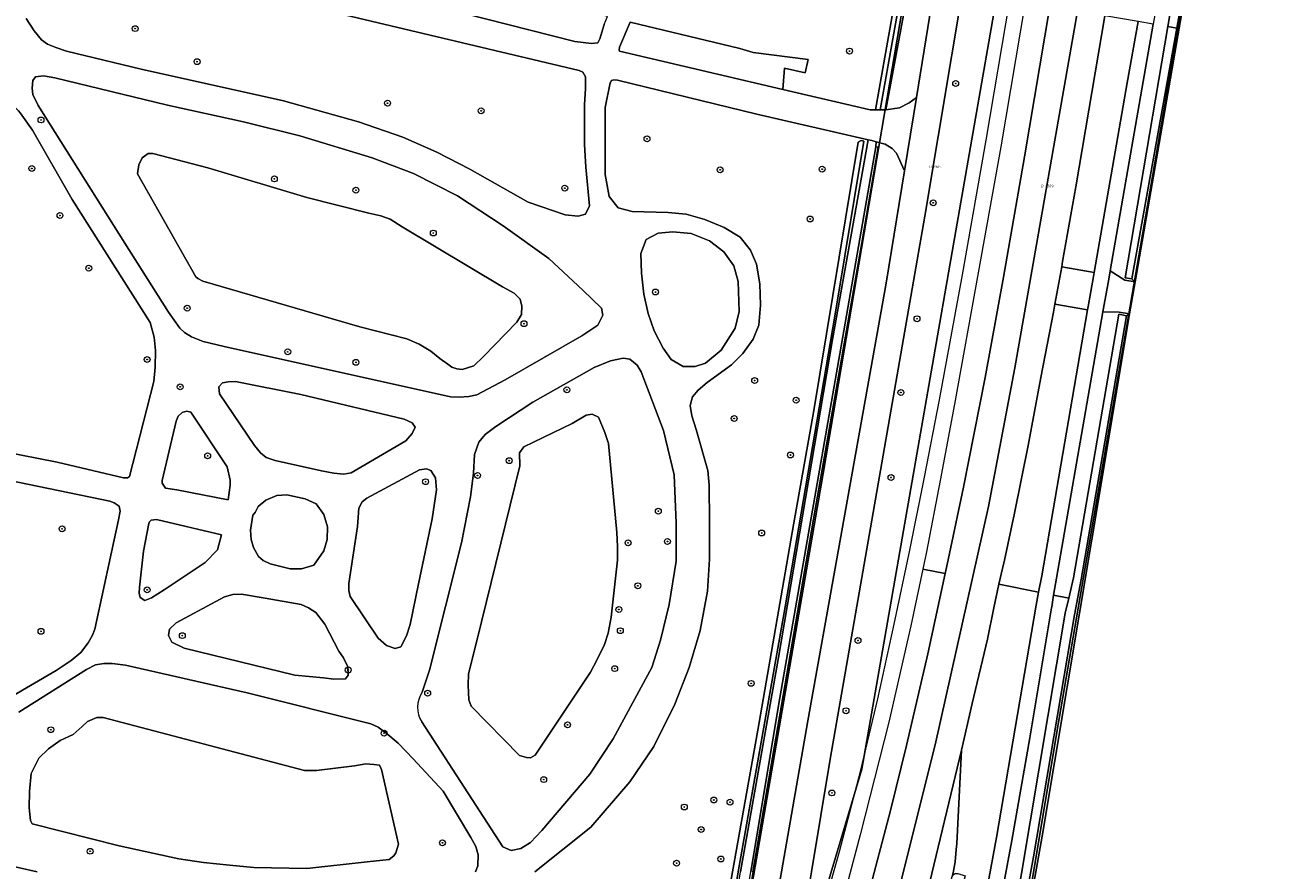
# Model space of a CAD drawing. Header units: metres. Extents: x 207466 to 209466, y 475780 to 477780.
# Tile 166 of 189: x 208874 to 209044, y 476593 to 476709. Entities that reach past the tile are written whole.
import ezdxf
from ezdxf.enums import TextEntityAlignment as Align

# ---------------------------------------------------------------- set-up
doc = ezdxf.new("R2010")
doc.units = ezdxf.units.M
doc.layers.get('0').update_dxf_attribs({"color": 253, "linetype": 'CONTINUOUS'})
for name, color, linetype, lineweight, true_color in [('B-RO-GR-BEPLANTING_CULTUUR_BODEMBEDEKKER-GV', 7, 'CONTINUOUS', 0, 0x6d8a47), ('B-RO-GR-BEPLANTING_CULTUUR_BOSPLANTSOEN-GV', 7, 'CONTINUOUS', 0, 0x6d8a47), ('B-RO-GR-BEPLANTING_CULTUUR_HEESTERS-GV', 7, 'CONTINUOUS', 0, 0x6d8a47), ('B-RO-GR-BOOM-S', 7, 'CONTINUOUS', 0, 0x6d8a47), ('B-RO-GR-GRAS-GV', 7, 'CONTINUOUS', 0, 0x6d8a47), ('B-RO-GR-GROENVOORZIENING-GV', 7, 'CONTINUOUS', 0, 0x6d8a47), ('B-RO-OG-WATER_GREPPEL-GV', 7, 'CONTINUOUS', 0, 0x478c9a), ('B-RO-OG-WATER_SLOOT-GV', 7, 'CONTINUOUS', 0, 0x478c9a)]:
    doc.layers.add(name, color=color, linetype=linetype, lineweight=lineweight, true_color=true_color)
for name, color, linetype, lineweight in [('B-RO-IE-TERREINAFSCHEIDING_KUNSTMATIG_MUUR-GV', 253, 'CONTINUOUS', 0), ('B-RO-OG-TERREIN_CULTUURSCHEIDING-GV', 253, 'CONTINUOUS', 0), ('B-RO-OG-WEG-GV', 253, 'CONTINUOUS', 0), ('B-RO-VH-VERHARDING_ASFALT-GV', 253, 'CONTINUOUS', 0), ('B-RO-VH-VERHARDING_FUNDERING_ZAND-GV', 253, 'CONTINUOUS', 0), ('B-RO-VH-VERHARDING_GRASBETONSTEEN-GV', 253, 'CONTINUOUS', 0), ('B-WE-KG-GRENS_PERCEEL-GV', 150, 'CONTINUOUS', 18), ('B-WE-KG-GRENS_PERCEEL-S', 150, 'CONTINUOUS', 25)]:
    doc.layers.add(name, color=color, linetype=linetype, lineweight=lineweight)
doc.styles.add('NLCS-ISO', font='NLCS-ISO.ttf')

# ---------------------------------------------------------------- blocks, each defined once
blk = doc.blocks.new('SGR-BOOM_01-SO1')
at = {"linetype": 'Continuous'}
h = blk.add_hatch(color=0, dxfattribs=at)
edge = h.paths.add_edge_path()
edge.add_arc((0, 0), 0.25, 0, 360)
at = {"color": 0, "linetype": 'ByBlock', "lineweight": -2}
for radius in [2, 0.25]:
    blk.add_circle((0, 0), radius, dxfattribs=at)
blk = doc.blocks.new('SKG-PERCEELNUMMER-SO')
at = {"style": 'NLCS-ISO', "oblique": 10, "flags": 1}
blk.add_attdef('GEMEENTECODE', text='', height=1.8, dxfattribs=at).set_placement((0, 2.55), align=Align.MIDDLE_CENTER)
at = {"style": 'NLCS-ISO', "oblique": 10}
blk.add_attdef('SECTIE', text='', height=1.8, dxfattribs=at).set_placement((-0.5, 0), align=Align.MIDDLE_RIGHT)
blk.add_attdef('PERCEELNUMMER', text='', height=1.8, dxfattribs=at).set_placement((0.5, 0), align=Align.MIDDLE_LEFT)

msp = doc.modelspace()

# ---------------------------------------------------------------- linework, layer by layer
at = {"layer": 'B-RO-GR-BEPLANTING_CULTUUR_BODEMBEDEKKER-GV', "flags": 128}
for points in [[(209004.26, 476770.44), (209010.9, 476810.93), (209012.32, 476818.42), (209014.11, 476829.18), (209013.19, 476830.43), (209010.61, 476813.67), (209004.68, 476778.61), (209000.52, 476752.7), (208994.23, 476717.96), (208990.52, 476696.99), (208991.25, 476696.98), (209003.01, 476760.06), (209003, 476760.71), (209004.26, 476770.44)], [(208912.39, 476719.76), (208881.6, 476727.56), (208880.23, 476722.92), (208880.68, 476722.81), (208888.66, 476721.16), (208933.7, 476710.16), (208948.93, 476706.31), (208951.2, 476706.03), (208952.03, 476706.14), (208952.31, 476706.69), (208952.91, 476708.6), (208953.37, 476709.72), (208912.39, 476719.76)]]:
    msp.add_lwpolyline(points, dxfattribs=at)
at = {"layer": 'B-RO-GR-BEPLANTING_CULTUUR_BOSPLANTSOEN-GV', "flags": 128}
for points in [[(209011.21, 476769.98), (208996.57, 476682.51), (208983.67, 476608.45), (208981.13, 476593.11), (208979.6, 476583.85), (208977.76, 476572.93), (208978.37, 476572.05), (208982.62, 476587.46), (208984.96, 476595.89), (208987.83, 476606.79), (208990.16, 476616.69), (208992.4, 476626.87), (208994.55, 476636.97), (208996.53, 476646.9), (208998.58, 476657.46), (209001.72, 476674.48), (209004.93, 476692.84), (209008.17, 476711.98)], [(208956.43, 476708.93), (208971.39, 476705.33), (208973.2, 476704.82), (208980.67, 476703.87), (208980.27, 476702.05), (208977.48, 476702.68), (208977.26, 476699.78), (208989.14, 476697), (208989.87, 476696.99), (208995.77, 476730.34)], [(208874.19, 476709.46), (208875.28, 476707.74), (208876.24, 476706.51), (208877.08, 476705.95), (208878.19, 476705.49), (208879.68, 476705), (208889.83, 476702.52), (208909.22, 476698.21), (208919.45, 476695.34), (208925.47, 476693.27), (208930.1, 476691.2), (208934.6, 476688.9), (208942.56, 476684.41), (208947.61, 476682.68), (208949.34, 476682.48), (208950.35, 476682.77), (208950.91, 476683.89), (208950.39, 476689.19), (208950.23, 476692.27), (208950.22, 476697.68), (208950.37, 476699.92), (208950.36, 476701.51), (208950.02, 476702.13)], [(208950.02, 476702.13), (208949.51, 476702.33), (208916.76, 476710.14)], [(208875.82, 476697.59), (208887.62, 476678.83), (208893.55, 476669.42), (208895.11, 476667.24), (208895.73, 476666.63), (208896.71, 476666.05), (208898.3, 476665.42), (208901.15, 476664.72), (208931.95, 476657.88), (208933.16, 476657.83), (208934.45, 476657.89), (208935.56, 476658.12), (208939.41, 476660.17), (208949.84, 476666.17), (208952.02, 476667.65), (208952.7, 476669), (208952.56, 476669.94), (208950.02, 476672.41), (208945.35, 476676.72), (208939.14, 476681.17), (208932.94, 476685.25), (208926.94, 476688.31), (208921.3, 476690.44), (208911.44, 476693.45), (208903.78, 476695.35), (208893.4, 476697.62), (208878.07, 476701.33), (208876.55, 476701.62), (208875.46, 476701.47), (208875.07, 476701.01), (208874.98, 476699.95), (208875.06, 476699.06), (208875.82, 476697.59)], [(208971.46, 476593.11), (208976.65, 476622.33), (208984.02, 476665.68), (208988.88, 476692.91), (208973.71, 476696.38), (208954.74, 476701.02), (208954.24, 476701.09), (208953.91, 476700.98), (208953.71, 476700.66), (208953.06, 476697.33), (208953.05, 476688.19), (208953.57, 476685.18), (208954.79, 476683.62), (208956.73, 476683.11), (208961.61, 476682.98), (208964.09, 476682.75), (208966.6, 476682.03), (208969.24, 476680.95), (208971.41, 476679.65), (208972.84, 476677.87), (208973.67, 476675.95), (208974.12, 476673.27), (208974.18, 476670.37), (208973.97, 476667.64), (208973.18, 476665.73), (208971.81, 476663.77), (208970.25, 476662.23), (208966.92, 476659.8), (208965.72, 476658.78), (208964.95, 476657.88), (208964.64, 476656.69), (208964.84, 476655.26), (208965.43, 476653.4), (208967.01, 476647.8), (208967.22, 476645.81), (208967.27, 476640.81), (208967.24, 476635.72), (208966.99, 476631.35), (208965.96, 476626), (208964.46, 476620.95), (208962.51, 476615.95), (208959.67, 476610.19), (208956.42, 476605.38), (208951.11, 476599.18), (208943.48, 476593.11)], [(208873.11, 476696.84), (208872.08, 476697.84), (208871.18, 476698.48), (208870.52, 476698.79), (208870.16, 476698.67), (208859.25, 476652.87), (208863.54, 476651.88), (208878.38, 476648.97), (208887.45, 476646.81), (208887.98, 476646.83), (208888.26, 476646.98), (208891.58, 476659.97), (208891.74, 476661.89), (208891.77, 476664.19), (208891.59, 476666.02), (208891.04, 476667.98), (208880.43, 476684.77), (208875.05, 476694.21), (208873.37, 476696.6), (208873.11, 476696.84)], [(208971.15, 476593.11), (208964.73, 476554.23), (208964.57, 476554.04), (208964.2, 476553.97), (208963.87, 476554.05), (208963.7, 476554.41), (208965.28, 476564.28), (208970.38, 476593.11), (208973.85, 476612.43), (208978.71, 476640.4), (208981.47, 476656), (208987.52, 476692.58), (208987.9, 476692.83), (208988.26, 476692.74), (208984.35, 476669.14), (208977.57, 476629.24), (208971.15, 476593.11)], [(208898.9, 476689.09), (208912.38, 476685.02), (208920.83, 476682.89), (208922.47, 476682.54), (208923.74, 476682.07), (208925.4, 476681.03), (208939.07, 476672.84), (208940.63, 476671.98), (208941.46, 476671.16), (208941.7, 476670.24), (208941.63, 476669.1), (208941.01, 476668.06), (208936.47, 476663.35), (208935.16, 476662.1), (208933.55, 476661.57), (208932.85, 476661.7), (208932.16, 476661.92), (208931.61, 476662.33), (208930.53, 476663.08), (208929.3, 476664.09), (208927.71, 476665.05), (208926.02, 476665.78), (208919.6, 476667.42), (208898.23, 476673.61), (208897.57, 476673.98), (208897.3, 476674.23), (208889.34, 476688.26), (208889.51, 476689.48), (208889.98, 476690.46), (208890.8, 476691.03), (208891.44, 476691.05), (208898.9, 476689.09)], [(208971.28, 476669.51), (208971.17, 476673.58), (208970.58, 476675.73), (208969.21, 476677.65), (208967.25, 476679.11), (208964.74, 476680.12), (208962.28, 476680.37), (208960.24, 476680.17), (208958.64, 476679.3), (208957.92, 476677.39), (208957.99, 476674.72), (208958.32, 476671.86), (208958.92, 476669.23), (208959.73, 476666.87), (208960.93, 476664.48), (208962.05, 476662.96), (208963.67, 476662), (208965.3, 476662.02), (208966.71, 476662.45), (208968.86, 476664.22), (208970.75, 476667.21), (208971.28, 476669.51)], [(208928.05, 476613.55), (208939.09, 476596.51), (208940.25, 476596.01), (208941.57, 476596.28), (208942.87, 476597.11), (208944.4, 476598.73), (208950.95, 476606.41), (208954.12, 476611.24), (208959.38, 476620.98), (208960.6, 476624.71), (208961.74, 476629.54), (208962.72, 476635.48), (208962.73, 476640.63), (208962.42, 476647.21), (208960.97, 476653.26), (208957.93, 476661.27), (208957.4, 476662.17), (208956.42, 476662.99), (208955.49, 476663.12), (208953.75, 476662.77), (208951.52, 476661.84), (208943.17, 476657.12), (208938.16, 476653.81), (208936.69, 476652.71), (208935.85, 476651.67), (208935.24, 476650.02), (208935.1, 476647.44), (208934.71, 476644.21), (208933.48, 476637.95), (208929.13, 476620.62), (208928.13, 476617.59)], [(208901.67, 476643.81), (208901.97, 476645.84), (208901.95, 476646.52), (208901.57, 476648.34), (208896.59, 476655.79), (208896.05, 476655.9), (208895.41, 476655.74), (208894.86, 476655.25), (208894.6, 476654.54), (208892.69, 476646.44), (208892.71, 476646.1), (208893.16, 476645.43), (208894.68, 476645.19), (208901.67, 476643.81)], [(208941.42, 476648.46), (208941.39, 476650.23), (208941.96, 476651.06), (208948.56, 476654.25), (208950.43, 476655.36), (208951.29, 476655.5), (208952.12, 476655.09), (208952.98, 476653.02), (208953.5, 476651.51), (208954.62, 476639.38), (208954.7, 476637.48), (208954.72, 476635.6), (208953.85, 476627.84), (208953.46, 476625.66), (208952.93, 476624.1), (208951.89, 476621.96), (208951.05, 476620.32), (208943.51, 476609.02), (208942.89, 476608.65), (208942.33, 476608.68), (208941.37, 476608.95), (208934.77, 476615.69), (208934.45, 476616.56), (208934.37, 476618.57), (208934.42, 476620.12), (208935.58, 476624.62), (208941.42, 476648.46)], [(208871.79, 476616.77), (208878.24, 476620.56), (208880.3, 476621.91), (208881.63, 476623.02), (208882.61, 476624.34), (208883.21, 476625.38), (208883.54, 476626.17), (208886.76, 476641.08), (208886.96, 476642.27), (208886.85, 476642.95), (208886.15, 476643.42), (208885.56, 476643.64), (208859.16, 476649.11)], [(208927.62, 476632.35), (208929.47, 476641.25), (208930.07, 476645.2), (208929.94, 476646.82), (208929.28, 476647.82), (208928.7, 476648.07), (208927.74, 476647.91), (208920.57, 476644.05), (208919.96, 476643.53), (208919.48, 476642.68), (208919.31, 476640.2), (208918.14, 476632.41), (208918.14, 476631.45), (208918.31, 476630.65), (208922.13, 476624.98), (208923.26, 476623.96), (208924.43, 476623.54), (208925.21, 476623.8), (208925.99, 476625.27), (208926.48, 476626.81), (208927.62, 476632.35)], [(208890.17, 476636.81), (208889.59, 476631.9), (208889.58, 476631.1), (208889.71, 476630.52), (208890.32, 476630.12), (208891.25, 476630.47), (208892.98, 476631.54), (208898.57, 476635.27), (208900.21, 476637), (208900.79, 476639.06), (208891.91, 476641.15), (208891.19, 476641.07), (208890.98, 476640.83), (208890.9, 476640.59), (208890.17, 476636.81)], [(208884.73, 476621.52), (208883.6, 476621.33), (208882.39, 476620.7), (208873.19, 476614.88)], [(208935.39, 476593.11), (208935.69, 476593.92), (208935.75, 476595.43), (208935.42, 476596.57), (208934.75, 476597.81), (208930.97, 476604.09), (208926.9, 476608.52), (208924.84, 476610.65), (208923.16, 476612.07), (208922.1, 476612.81), (208921.11, 476613.3), (208904.26, 476617.52), (208887.68, 476621.29), (208885.88, 476621.51), (208884.73, 476621.52)], [(208912.39, 476593.54), (208905.18, 476593.69), (208901.86, 476594.02), (208898.31, 476594.37), (208894.96, 476594.87), (208886.82, 476596.64), (208874.98, 476599.67), (208874.75, 476600.11), (208874.57, 476601.81), (208874.63, 476604.07), (208874.87, 476606.53), (208875.91, 476608.6), (208877.2, 476609.87), (208878.82, 476610.99), (208880.58, 476611.83), (208881.79, 476612.91), (208882.51, 476613.58), (208883.81, 476614.17), (208884.67, 476614.16), (208912.09, 476606.92), (208913.74, 476606.93), (208918.88, 476607.54), (208920.46, 476607.85), (208921.52, 476607.76), (208922.29, 476607.64), (208922.58, 476607.06), (208924.88, 476596.89), (208924.53, 476595.71), (208924.24, 476595.28), (208923.63, 476594.8), (208920.63, 476594.47), (208912.39, 476593.54)], [(208868.4, 476594.73), (208875.69, 476593.11)]]:
    msp.add_lwpolyline(points, dxfattribs=at)
at = {"layer": 'B-RO-GR-BEPLANTING_CULTUUR_BOSPLANTSOEN-GV'}
msp.add_arc((208931.06, 476615.51), 3.59, 144.759, 213.025, dxfattribs=at)
at = {"layer": 'B-RO-GR-BEPLANTING_CULTUUR_HEESTERS-GV', "flags": 128}
for points in [[(208989.87, 476696.99), (208990.52, 476696.99), (208994.23, 476717.96), (209000.52, 476752.7), (209004.68, 476778.61), (209010.61, 476813.67), (209013.19, 476830.43), (209012.48, 476830.53), (209008.06, 476801.8), (209002.44, 476768.59), (208995.77, 476730.34), (208989.87, 476696.99)], [(208965.85, 476552.78), (208972.86, 476593.11), (208976.67, 476615.79), (208981.08, 476641.38), (208985.21, 476664.78), (208989.89, 476691.95), (208989.96, 476692.64), (208989.35, 476692.8), (208988.88, 476692.91), (208984.02, 476665.68), (208976.65, 476622.33), (208971.46, 476593.11), (208971.45, 476593.06), (208964.56, 476553), (208965.85, 476552.78)]]:
    msp.add_lwpolyline(points, dxfattribs=at)
at = {"layer": 'B-RO-GR-GRAS-GV', "flags": 128}
for points in [[(209046.59, 476798.31), (209046.14, 476797.1), (209034.03, 476726.35), (209033.22, 476721.22), (209030.89, 476708.13), (209024.8, 476673.95), (209025.23, 476673.55), (209033.55, 476721.53), (209046.51, 476796.62), (209046.59, 476798.31)], [(209046.51, 476796.62), (209033.55, 476721.53), (209025.23, 476673.55), (209024.48, 476669.17), (209019.34, 476638.4), (209012.57, 476597.95), (209009.66, 476581.58), (209007.62, 476572.1), (209006.65, 476567.09), (209006.49, 476566.27), (209008.71, 476566.08), (209018.97, 476565.05), (209025.67, 476564.58), (209047.02, 476563)], [(209024.48, 476669.17), (209024.06, 476668.91), (209017.87, 476632.96), (209016.95, 476628.14), (209011.37, 476595.16), (209008.98, 476582.05), (209006.31, 476570.82), (209005.21, 476566.38), (209006.49, 476566.27), (209006.65, 476567.09), (209007.62, 476572.1), (209009.66, 476581.58), (209012.57, 476597.95), (209019.34, 476638.4), (209024.48, 476669.17)]]:
    msp.add_lwpolyline(points, dxfattribs=at)
at = {"layer": 'B-RO-GR-GROENVOORZIENING-GV', "flags": 128}
for points in [[(209010.25, 476711.63), (209006.93, 476691.95), (209003.86, 476674.78), (209000.64, 476656.88), (208998.66, 476646.47), (208996.82, 476636.73), (208996.32, 476634.37), (208999.36, 476633.76), (208999.77, 476635.66), (209001.87, 476645.53), (209004.82, 476660.5), (209007.31, 476674.18), (209010.16, 476690.6), (209013.62, 476711.06), (209017.87, 476736.16), (209018.27, 476738.38), (209030.25, 476809.61), (209026.96, 476810.16), (209014.89, 476739.07), (209014.48, 476736.7), (209010.25, 476711.63)], [(209027.71, 476708.67), (209021.85, 476675.04), (209023.81, 476673.79), (209025.23, 476673.55), (209024.8, 476673.95), (209023.86, 476674.07), (209029.7, 476708.33), (209031.95, 476721.53), (209032.9, 476726.48), (209034.28, 476733.76), (209034.39, 476734.41), (209045.55, 476798.65), (209047.63, 476801.09), (209048.62, 476806.56), (209044.77, 476807.2), (209042.42, 476792.18), (209032.65, 476736.72), (209030.77, 476726.3), (209030.1, 476722.38), (209027.71, 476708.67)], [(209021.11, 476709.79), (209017.16, 476686.48), (209015.36, 476676.33), (209015.23, 476675.6), (209019.65, 476674.83), (209024.15, 476700.66), (209025.63, 476709.02), (209021.11, 476709.79)], [(209014.3, 476670.49), (209014.09, 476669.39), (209012.39, 476660.5), (209010.65, 476651.23), (209008.8, 476641.99), (209007.43, 476635.6), (209007.15, 476634.48), (209006.68, 476632.31), (209012.09, 476631.23), (209012.5, 476633.47), (209018.76, 476669.71), (209014.3, 476670.49)], [(209020.84, 476669.43), (209014.51, 476633.13), (209014.13, 476630.83), (209016.18, 476630.42), (209016.83, 476633.2), (209022.99, 476669.12), (209024.06, 476668.91), (209024.48, 476669.17), (209023.05, 476669.41), (209020.84, 476669.43)], [(208996.32, 476634.37), (208994.66, 476626.65), (208991.68, 476613.52), (208987.78, 476598.14), (208980.91, 476572.23), (208977.25, 476559.35), (208977.38, 476558.46), (208977.91, 476557.92), (208978.92, 476557.83), (208979.6, 476558.01), (208979.99, 476558.56), (208983.58, 476570.65), (208988.79, 476589.55), (208991.9, 476601.45), (208994.08, 476610.32), (208997.01, 476622.81), (208999.36, 476633.76), (208996.32, 476634.37)], [(209006.68, 476632.31), (209005.99, 476629.09), (209005.1, 476624.84), (209003.03, 476616.07), (209001.57, 476609.68), (209000.93, 476596.93), (209000.86, 476596.13), (209000.7, 476594.45), (209000.43, 476592.95), (209000.3, 476592.46), (209000.48, 476592.74), (209000.73, 476592.88), (209001.07, 476592.88), (209002.1, 476592.58), (209000.58, 476586.84), (209004.15, 476585.96), (209004.59, 476588.19), (209006.35, 476597.79), (209011.77, 476629.47), (209012.09, 476631.23), (209006.68, 476632.31)], [(209014.13, 476630.83), (209013.88, 476629.23), (209013.84, 476629.08), (209010.89, 476611.39), (209008.43, 476597.37), (209006.17, 476585.22), (209004.85, 476578.45), (209003.73, 476573.52), (209002.03, 476567.34), (209005.03, 476566.39), (209005.21, 476566.38), (209006.31, 476570.82), (209005.3, 476571.03), (209007.93, 476582.31), (209009.77, 476592.89), (209015.69, 476628.35), (209016.18, 476630.42), (209014.13, 476630.83)]]:
    msp.add_lwpolyline(points, dxfattribs=at)
at = {"layer": 'B-RO-IE-TERREINAFSCHEIDING_KUNSTMATIG_MUUR-GV', "flags": 128}
for points in [[(208987.99, 476678.84), (208990.23, 476691.88), (208989.89, 476691.95), (208985.21, 476664.78), (208981.08, 476641.38), (208976.67, 476615.79), (208972.86, 476593.11)], [(208973.16, 476593.11), (208981.63, 476642.52), (208987.99, 476678.84)]]:
    msp.add_lwpolyline(points, dxfattribs=at)
at = {"layer": 'B-RO-OG-TERREIN_CULTUURSCHEIDING-GV', "flags": 128}
for points in [[(209003.01, 476760.06), (208991.25, 476696.98), (208993.14, 476697.28), (208994.43, 476697.95), (208995.43, 476698.65)], [(208995.43, 476698.65), (209000.3, 476728.77)], [(208973.2, 476704.82), (208971.39, 476705.33), (208956.43, 476708.93), (208954.97, 476705.52), (208954.93, 476705.14), (208955.01, 476704.98), (208977.26, 476699.78), (208977.48, 476702.68), (208980.27, 476702.05), (208980.67, 476703.87), (208973.2, 476704.82)], [(208898.9, 476689.09), (208891.44, 476691.05), (208890.8, 476691.03), (208889.98, 476690.46), (208889.51, 476689.48), (208889.34, 476688.26), (208897.3, 476674.23), (208897.57, 476673.98), (208898.23, 476673.61), (208919.6, 476667.42), (208926.02, 476665.78), (208927.71, 476665.05), (208929.3, 476664.09), (208930.53, 476663.08), (208931.61, 476662.33), (208932.16, 476661.92), (208932.85, 476661.7), (208933.55, 476661.57), (208935.16, 476662.1), (208936.47, 476663.35), (208941.01, 476668.06), (208941.63, 476669.1), (208941.7, 476670.24), (208941.46, 476671.16), (208940.63, 476671.98), (208939.07, 476672.84), (208925.4, 476681.03), (208923.74, 476682.07), (208922.47, 476682.54), (208920.83, 476682.89), (208912.38, 476685.02), (208898.9, 476689.09)], [(208925.87, 476651.88), (208926.76, 476652.85), (208927.17, 476653.74), (208926.74, 476654.32), (208925.65, 476654.81), (208911.58, 476658.18), (208902.7, 476659.95), (208901.69, 476659.91), (208900.9, 476659.76), (208900.4, 476659.23), (208900.52, 476658.27), (208905.25, 476651.25), (208906.09, 476650.25), (208906.88, 476649.61), (208908.07, 476649.2), (208914.39, 476647.76), (208916.1, 476647.45), (208917.44, 476647.34), (208918.43, 476647.52), (208925.87, 476651.88)], [(208941.42, 476648.46), (208935.58, 476624.62), (208934.42, 476620.12), (208934.37, 476618.57), (208934.45, 476616.56), (208934.77, 476615.69), (208941.37, 476608.95), (208942.33, 476608.68), (208942.89, 476608.65), (208943.51, 476609.02), (208951.05, 476620.32), (208951.89, 476621.96), (208952.93, 476624.1), (208953.46, 476625.66), (208953.85, 476627.84), (208954.72, 476635.6), (208954.7, 476637.48), (208954.62, 476639.38), (208953.5, 476651.51), (208952.98, 476653.02), (208952.12, 476655.09), (208951.29, 476655.5), (208950.43, 476655.36), (208948.56, 476654.25), (208941.96, 476651.06), (208941.39, 476650.23), (208941.42, 476648.46)], [(208905.05, 476641.73), (208904.74, 476639.67), (208904.8, 476638.41), (208905.13, 476637.33), (208905.83, 476636.08), (208906.44, 476635.54), (208907.4, 476635.11), (208910.11, 476634.41), (208911.68, 476634.4), (208913.37, 476634.92), (208914.7, 476636.87), (208915.16, 476638.41), (208915.21, 476640.13), (208914.73, 476641.84), (208913.67, 476643.27), (208912.18, 476643.96), (208909.68, 476644.49), (208908.3, 476644.41), (208906.83, 476643.78), (208905.77, 476642.89), (208905.38, 476642.1), (208905.05, 476641.73)], [(208906.73, 476630.41), (208903.5, 476630.95), (208902.32, 476630.91), (208901.2, 476630.58), (208894.6, 476627.06), (208893.71, 476626.19), (208893.57, 476625.34), (208894.01, 476624.4), (208895.67, 476623.62), (208910.78, 476619.93), (208914.66, 476619.57), (208916.1, 476619.37), (208917.68, 476619.44), (208918.03, 476619.9), (208917.98, 476621.05), (208917.4, 476622.3), (208916.78, 476623.19), (208914.84, 476626.89), (208913.63, 476628.47), (208912.61, 476629.12), (208911.62, 476629.54), (208906.73, 476630.41)], [(208912.39, 476593.54), (208920.63, 476594.47), (208923.63, 476594.8), (208924.24, 476595.28), (208924.53, 476595.71), (208924.88, 476596.89), (208922.58, 476607.06), (208922.29, 476607.64), (208921.52, 476607.76), (208920.46, 476607.85), (208918.88, 476607.54), (208913.74, 476606.93), (208912.09, 476606.92), (208884.67, 476614.16), (208883.81, 476614.17), (208882.51, 476613.58), (208881.79, 476612.91), (208880.58, 476611.83), (208878.82, 476610.99), (208877.2, 476609.87), (208875.91, 476608.6), (208874.87, 476606.53), (208874.63, 476604.07), (208874.57, 476601.81), (208874.75, 476600.11), (208874.98, 476599.67), (208886.82, 476596.64), (208894.96, 476594.87), (208898.31, 476594.37), (208901.86, 476594.02), (208905.18, 476593.69), (208912.39, 476593.54)]]:
    msp.add_lwpolyline(points, dxfattribs=at)
at = {"layer": 'B-RO-OG-WATER_GREPPEL-GV', "flags": 128}
msp.add_lwpolyline([(208970.38, 476593.11), (208965.28, 476564.28), (208963.7, 476554.41), (208963.87, 476554.05), (208964.2, 476553.97), (208964.57, 476554.04), (208964.73, 476554.23), (208971.15, 476593.11), (208977.57, 476629.24), (208984.35, 476669.14), (208988.26, 476692.74), (208987.9, 476692.83), (208987.52, 476692.58), (208981.47, 476656), (208978.71, 476640.4), (208973.85, 476612.43), (208970.38, 476593.11)], dxfattribs=at)
at = {"layer": 'B-RO-OG-WATER_SLOOT-GV', "flags": 128}
for points in [[(209029.7, 476708.33), (209030.89, 476708.13), (209033.22, 476721.22), (209034.03, 476726.35), (209046.14, 476797.1), (209046.59, 476798.31), (209047.63, 476801.09), (209045.55, 476798.65), (209034.39, 476734.41), (209034.28, 476733.76), (209032.9, 476726.48), (209031.95, 476721.53), (209029.7, 476708.33)], [(209024.8, 476673.95), (209030.89, 476708.13), (209029.7, 476708.33), (209023.86, 476674.07), (209024.8, 476673.95)], [(209024.06, 476668.91), (209022.99, 476669.12), (209016.83, 476633.2), (209016.18, 476630.42), (209015.69, 476628.35), (209009.77, 476592.89), (209007.93, 476582.31), (209005.3, 476571.03), (209006.31, 476570.82), (209008.98, 476582.05), (209011.37, 476595.16), (209016.95, 476628.14), (209017.87, 476632.96), (209024.06, 476668.91)]]:
    msp.add_lwpolyline(points, dxfattribs=at)
at = {"layer": 'B-RO-OG-WEG-GV', "flags": 128}
msp.add_lwpolyline([(208993.82, 476688.66), (208992.71, 476691.08), (208992.13, 476691.74), (208991.19, 476692.33), (208989.96, 476692.64), (208989.89, 476691.95), (208990.23, 476691.88), (208987.99, 476678.84), (208981.63, 476642.52), (208973.16, 476593.11), (208966.11, 476552.52), (208969.65, 476551.78), (208970.27, 476554.11), (208974.61, 476579.12), (208977.05, 476593.11), (208980.63, 476613.7), (208991.34, 476673.35), (208993.82, 476688.66)], dxfattribs=at)
at = {"layer": 'B-RO-VH-VERHARDING_ASFALT-GV', "flags": 128}
for points in [[(209014.27, 476786.99), (209010.97, 476787.46), (209008.18, 476769.31), (209000.3, 476728.77), (208995.43, 476698.65), (208993.82, 476688.66), (208991.34, 476673.35), (208980.63, 476613.7), (208977.05, 476593.11), (208974.61, 476579.12), (208970.27, 476554.11), (208969.65, 476551.78), (208972.24, 476551), (208978.37, 476572.05), (208977.76, 476572.93), (208979.6, 476583.85), (208981.13, 476593.11), (208983.67, 476608.45), (208996.57, 476682.51), (209011.21, 476769.98), (209014.27, 476786.99)], [(208975.07, 476530.01), (208980.4, 476546.2), (208984.86, 476560.07), (208992.05, 476586.66), (208997.97, 476610.42), (209005.26, 476642.89), (209008.85, 476661.8), (209017.36, 476710.42), (209013.62, 476711.06), (209010.16, 476690.6), (209007.31, 476674.18), (209004.82, 476660.5), (209001.87, 476645.53), (208999.77, 476635.66), (208999.36, 476633.76), (208997.01, 476622.81), (208994.08, 476610.32), (208991.9, 476601.45), (208988.79, 476589.55), (208983.58, 476570.65), (208979.99, 476558.56), (208976.8, 476547.37), (208971.48, 476531.21)], [(209017.36, 476710.42), (209008.85, 476661.8), (209005.26, 476642.89), (208997.97, 476610.42), (208992.05, 476586.66), (208984.86, 476560.07), (208980.4, 476546.2), (208975.07, 476530.01)], [(208995.81, 476585.69), (209001.57, 476609.68), (209003.03, 476616.07), (209005.1, 476624.84), (209005.99, 476629.09), (209006.68, 476632.31), (209007.15, 476634.48), (209007.43, 476635.6), (209008.8, 476641.99), (209010.65, 476651.23), (209012.39, 476660.5), (209014.09, 476669.39), (209014.3, 476670.49), (209015.23, 476675.6), (209015.36, 476676.33), (209017.16, 476686.48), (209021.11, 476709.79)], [(208973.8, 476493.4), (208983.9, 476518.81), (208985.77, 476523.67), (208987.74, 476528.59), (208988.3, 476530.09), (208996.36, 476550.82), (208999.01, 476557.82), (209000.86, 476563.34), (209002.03, 476567.34), (209003.73, 476573.52), (209004.85, 476578.45), (209006.17, 476585.22), (209008.43, 476597.37), (209010.89, 476611.39), (209013.84, 476629.08), (209013.88, 476629.23), (209014.13, 476630.83), (209014.51, 476633.13), (209020.84, 476669.43), (209020.93, 476669.93), (209021.65, 476673.89), (209021.85, 476675.04), (209027.71, 476708.67), (209025.63, 476709.02)], [(209025.63, 476709.02), (209024.15, 476700.66), (209019.65, 476674.83), (209019.56, 476674.27), (209018.84, 476670.17), (209018.76, 476669.71), (209012.5, 476633.47), (209012.09, 476631.23), (209011.77, 476629.47), (209006.35, 476597.79), (209004.59, 476588.19)], [(209001.57, 476609.68), (208995.81, 476585.69), (208988.58, 476558.96), (208985.59, 476550.66), (208989.3, 476559.58), (208990.08, 476561.26), (208994.03, 476571.13), (208996.34, 476576.84), (208997.14, 476579.83), (208997.38, 476580.86), (208998.63, 476585.48), (208998.64, 476586.02), (208998.68, 476586.24), (209000.3, 476592.46), (209000.43, 476592.95), (209000.7, 476594.45), (209000.86, 476596.13), (209000.93, 476596.93), (209001.57, 476609.68)]]:
    msp.add_lwpolyline(points, dxfattribs=at)
at = {"layer": 'B-RO-VH-VERHARDING_FUNDERING_ZAND-GV', "flags": 128}
for points in [[(208909.22, 476698.21), (208889.83, 476702.52), (208879.68, 476705), (208878.19, 476705.49), (208877.08, 476705.95), (208876.24, 476706.51), (208875.28, 476707.74), (208874.19, 476709.46)], [(208916.76, 476710.14), (208949.51, 476702.33), (208950.02, 476702.13), (208950.36, 476701.51), (208950.37, 476699.92), (208950.22, 476697.68), (208950.23, 476692.27), (208950.39, 476689.19), (208950.91, 476683.89), (208950.35, 476682.77), (208949.34, 476682.48), (208947.61, 476682.68), (208942.56, 476684.41), (208934.6, 476688.9), (208930.1, 476691.2), (208925.47, 476693.27), (208919.45, 476695.34), (208909.22, 476698.21)], [(208952.91, 476708.6), (208952.31, 476706.69), (208952.03, 476706.14), (208951.2, 476706.03), (208948.93, 476706.31), (208933.7, 476710.16)], [(208955.01, 476704.98), (208954.93, 476705.14), (208954.97, 476705.52), (208956.43, 476708.93)], [(208943.48, 476593.11), (208951.11, 476599.18), (208956.42, 476605.38), (208959.67, 476610.19), (208962.51, 476615.95), (208964.46, 476620.95), (208965.96, 476626), (208966.99, 476631.35), (208967.24, 476635.72), (208967.27, 476640.81), (208967.22, 476645.81), (208967.01, 476647.8), (208965.43, 476653.4), (208964.84, 476655.26), (208964.64, 476656.69), (208964.95, 476657.88), (208965.72, 476658.78), (208966.92, 476659.8), (208970.25, 476662.23), (208971.81, 476663.77), (208973.18, 476665.73), (208973.97, 476667.64), (208974.18, 476670.37), (208974.12, 476673.27), (208973.67, 476675.95), (208972.84, 476677.87), (208971.41, 476679.65), (208969.24, 476680.95), (208966.6, 476682.03), (208964.09, 476682.75), (208961.61, 476682.98), (208956.73, 476683.11), (208954.79, 476683.62), (208953.57, 476685.18), (208953.05, 476688.19), (208953.06, 476697.33), (208953.71, 476700.66), (208953.91, 476700.98), (208954.24, 476701.09), (208954.74, 476701.02), (208973.71, 476696.38), (208988.88, 476692.91), (208989.35, 476692.8), (208989.96, 476692.64), (208991.19, 476692.33), (208992.13, 476691.74), (208992.71, 476691.08), (208993.82, 476688.66), (208995.43, 476698.65), (208994.43, 476697.95), (208993.14, 476697.28), (208991.25, 476696.98), (208990.52, 476696.99), (208989.87, 476696.99), (208989.14, 476697), (208977.26, 476699.78), (208955.01, 476704.98)], [(208875.82, 476697.59), (208875.06, 476699.06), (208874.98, 476699.95), (208875.07, 476701.01), (208875.46, 476701.47), (208876.55, 476701.62), (208878.07, 476701.33), (208893.4, 476697.62), (208903.78, 476695.35), (208911.44, 476693.45), (208921.3, 476690.44), (208926.94, 476688.31), (208932.94, 476685.25), (208939.14, 476681.17), (208945.35, 476676.72), (208950.02, 476672.41), (208952.56, 476669.94), (208952.7, 476669), (208952.02, 476667.65), (208949.84, 476666.17), (208939.41, 476660.17), (208935.56, 476658.12), (208934.45, 476657.89), (208933.16, 476657.83), (208931.95, 476657.88), (208901.15, 476664.72), (208898.3, 476665.42), (208896.71, 476666.05), (208895.73, 476666.63), (208895.11, 476667.24), (208893.55, 476669.42), (208887.62, 476678.83), (208875.82, 476697.59)], [(208870.16, 476698.67), (208870.52, 476698.79), (208871.18, 476698.48), (208872.08, 476697.84), (208873.11, 476696.84), (208873.37, 476696.6), (208875.05, 476694.21), (208880.43, 476684.77), (208891.04, 476667.98), (208891.59, 476666.02), (208891.77, 476664.19), (208891.74, 476661.89), (208891.58, 476659.97), (208888.26, 476646.98), (208887.98, 476646.83), (208887.45, 476646.81), (208878.38, 476648.97), (208863.54, 476651.88), (208859.25, 476652.87), (208870.16, 476698.67)], [(208971.28, 476669.51), (208970.75, 476667.21), (208968.86, 476664.22), (208966.71, 476662.45), (208965.3, 476662.02), (208963.67, 476662), (208962.05, 476662.96), (208960.93, 476664.48), (208959.73, 476666.87), (208958.92, 476669.23), (208958.32, 476671.86), (208957.99, 476674.72), (208957.92, 476677.39), (208958.64, 476679.3), (208960.24, 476680.17), (208962.28, 476680.37), (208964.74, 476680.12), (208967.25, 476679.11), (208969.21, 476677.65), (208970.58, 476675.73), (208971.17, 476673.58), (208971.28, 476669.51)], [(208928.13, 476617.59), (208929.13, 476620.62), (208933.48, 476637.95), (208934.71, 476644.21), (208935.1, 476647.44), (208935.24, 476650.02), (208935.85, 476651.67), (208936.69, 476652.71), (208938.16, 476653.81), (208943.17, 476657.12), (208951.52, 476661.84), (208953.75, 476662.77), (208955.49, 476663.12), (208956.42, 476662.99), (208957.4, 476662.17), (208957.93, 476661.27), (208960.97, 476653.26), (208962.42, 476647.21), (208962.73, 476640.63), (208962.72, 476635.48), (208961.74, 476629.54), (208960.6, 476624.71), (208959.38, 476620.98), (208954.12, 476611.24), (208950.95, 476606.41), (208944.4, 476598.73), (208942.87, 476597.11)], [(208925.87, 476651.88), (208918.43, 476647.52), (208917.44, 476647.34), (208916.1, 476647.45), (208914.39, 476647.76), (208908.07, 476649.2), (208906.88, 476649.61), (208906.09, 476650.25), (208905.25, 476651.25), (208900.52, 476658.27), (208900.4, 476659.23), (208900.9, 476659.76), (208901.69, 476659.91), (208902.7, 476659.95), (208911.58, 476658.18), (208925.65, 476654.81), (208926.74, 476654.32), (208927.17, 476653.74), (208926.76, 476652.85), (208925.87, 476651.88)], [(208901.67, 476643.81), (208894.68, 476645.19), (208893.16, 476645.43), (208892.71, 476646.1), (208892.69, 476646.44), (208894.6, 476654.54), (208894.86, 476655.25), (208895.41, 476655.74), (208896.05, 476655.9), (208896.59, 476655.79), (208901.57, 476648.34), (208901.95, 476646.52), (208901.97, 476645.84), (208901.67, 476643.81)], [(208859.16, 476649.11), (208885.56, 476643.64), (208886.15, 476643.42), (208886.85, 476642.95), (208886.96, 476642.27), (208886.76, 476641.08), (208883.54, 476626.17), (208883.21, 476625.38), (208882.61, 476624.34), (208881.63, 476623.02), (208880.3, 476621.91), (208878.24, 476620.56), (208871.79, 476616.77)], [(208927.62, 476632.35), (208926.48, 476626.81), (208925.99, 476625.27), (208925.21, 476623.8), (208924.43, 476623.54), (208923.26, 476623.96), (208922.13, 476624.98), (208918.31, 476630.65), (208918.14, 476631.45), (208918.14, 476632.41), (208919.31, 476640.2), (208919.48, 476642.68), (208919.96, 476643.53), (208920.57, 476644.05), (208927.74, 476647.91), (208928.7, 476648.07), (208929.28, 476647.82), (208929.94, 476646.82), (208930.07, 476645.2), (208929.47, 476641.25), (208927.62, 476632.35)], [(208905.05, 476641.73), (208905.38, 476642.1), (208905.77, 476642.89), (208906.83, 476643.78), (208908.3, 476644.41), (208909.68, 476644.49), (208912.18, 476643.96), (208913.67, 476643.27), (208914.73, 476641.84), (208915.21, 476640.13), (208915.16, 476638.41), (208914.7, 476636.87), (208913.37, 476634.92), (208911.68, 476634.4), (208910.11, 476634.41), (208907.4, 476635.11), (208906.44, 476635.54), (208905.83, 476636.08), (208905.13, 476637.33), (208904.8, 476638.41), (208904.74, 476639.67), (208905.05, 476641.73)], [(208890.17, 476636.81), (208890.9, 476640.59), (208890.98, 476640.83), (208891.19, 476641.07), (208891.91, 476641.15), (208900.79, 476639.06), (208900.21, 476637), (208898.57, 476635.27), (208892.98, 476631.54), (208891.25, 476630.47), (208890.32, 476630.12), (208889.71, 476630.52), (208889.58, 476631.1), (208889.59, 476631.9), (208890.17, 476636.81)], [(208906.73, 476630.41), (208911.62, 476629.54), (208912.61, 476629.12), (208913.63, 476628.47), (208914.84, 476626.89), (208916.78, 476623.19), (208917.4, 476622.3), (208917.98, 476621.05), (208918.03, 476619.9), (208917.68, 476619.44), (208916.1, 476619.37), (208914.66, 476619.57), (208910.78, 476619.93), (208895.67, 476623.62), (208894.01, 476624.4), (208893.57, 476625.34), (208893.71, 476626.19), (208894.6, 476627.06), (208901.2, 476630.58), (208902.32, 476630.91), (208903.5, 476630.95), (208906.73, 476630.41)], [(208873.19, 476614.88), (208882.39, 476620.7), (208883.6, 476621.33), (208884.73, 476621.52)], [(208884.73, 476621.52), (208885.88, 476621.51), (208887.68, 476621.29), (208904.26, 476617.52), (208921.11, 476613.3), (208922.1, 476612.81), (208923.16, 476612.07), (208924.84, 476610.65), (208926.9, 476608.52), (208930.97, 476604.09), (208934.75, 476597.81), (208935.42, 476596.57), (208935.75, 476595.43), (208935.69, 476593.92), (208935.39, 476593.11)], [(208942.87, 476597.11), (208941.57, 476596.28), (208940.25, 476596.01), (208939.09, 476596.51), (208928.05, 476613.55)], [(208875.69, 476593.11), (208868.4, 476594.73)]]:
    msp.add_lwpolyline(points, dxfattribs=at)
at = {"layer": 'B-RO-VH-VERHARDING_FUNDERING_ZAND-GV'}
msp.add_arc((208931.06, 476615.51), 3.59, 144.759, 213.025, dxfattribs=at)
at = {"layer": 'B-RO-VH-VERHARDING_GRASBETONSTEEN-GV', "flags": 128}
for points in [[(209015.23, 476675.6), (209014.3, 476670.49), (209018.76, 476669.71), (209018.84, 476670.17), (209019.56, 476674.27), (209019.65, 476674.83), (209015.23, 476675.6)], [(209021.85, 476675.04), (209021.65, 476673.89), (209020.93, 476669.93), (209020.84, 476669.43), (209023.05, 476669.41), (209024.48, 476669.17), (209025.23, 476673.55), (209023.81, 476673.79), (209021.85, 476675.04)]]:
    msp.add_lwpolyline(points, dxfattribs=at)
at = {"layer": 'B-WE-KG-GRENS_PERCEEL-GV'}
for points in [[(209035.33, 476924.46), (208987.22, 476945.61), (208929.18, 476971.15), (208847.96, 476869), (208841.66, 476842.67), (208834.08, 476810.69), (208730.04, 476835.42), (208720.74, 476798.22), (208710.33, 476755.07), (208670.58, 476764.42), (208651.33, 476768.66), (208634.58, 476690.37), (208615.69, 476604.82), (208961.73, 476525.81), (208982.72, 476647.43), (209002.94, 476766.17), (209010.69, 476806.94), (209012.53, 476815.89), (209013.33, 476815.55), (209016.76, 476830.24), (209038.76, 476922.95)], [(208963.76, 476526.62), (208969.27, 476556.8), (208972.89, 476556.35), (208988.01, 476607.09), (209015.1, 476762.51), (209022.87, 476809.59), (209030.32, 476842.33), (209032.57, 476868.3), (209038.76, 476922.95), (209016.76, 476830.24), (209013.33, 476815.55), (209012.53, 476815.89), (209010.69, 476806.94), (209002.94, 476766.17), (208982.72, 476647.43), (208961.73, 476525.81)]]:
    msp.add_lwpolyline(points, close=True, dxfattribs=at)
for points in [[(208961.03, 476454.16), (208984.76, 476512.52), (209004.1, 476561.23), (209004.6, 476562.82), (209005.73, 476566.33), (209007.08, 476570.53), (209008.45, 476577.03), (209009.65, 476582.65), (209014.64, 476612.68), (209046.54, 476797.99), (209065.32, 476904.14)], [(209032.57, 476868.3), (209030.32, 476842.33), (209022.87, 476809.59), (209015.1, 476762.51), (208988.01, 476607.09), (208972.89, 476556.35), (208969.27, 476556.8), (208963.76, 476526.62), (208954.94, 476522.12), (208943.65, 476494.42)], [(209191.44, 476754.58), (209174.55, 476758.16), (209132.09, 476768.6), (209080.69, 476781.09), (209067.09, 476787.48), (209046.54, 476797.99), (209014.64, 476612.68), (209009.65, 476582.65), (209008.45, 476577.03), (209007.08, 476570.53), (209005.73, 476566.33), (209064.71, 476561.8), (209076.23, 476561.53), (209087.28, 476562.4), (209116.16, 476568.87), (209109.46, 476513.61), (209090.56, 476516.03), (209092.97, 476536.22), (209093.88, 476543.66)]]:
    msp.add_lwpolyline(points, dxfattribs=at)

# ---------------------------------------------------------------- block references
at = {"layer": 'B-RO-GR-BOOM-S', "xscale": 0.2, "yscale": 0.2, "zscale": 0.2}
for p in [(208889.02, 476708.06), (208986.33, 476705), (208897.45, 476703.56), (209000.79, 476700.59), (208923.4, 476697.91), (208876.19, 476695.61), (208936.14, 476696.86), (208958.74, 476693.03), (208874.94, 476689), (208968.7, 476688.81), (208982.59, 476688.91), (208907.98, 476687.57), (208919.09, 476686.03), (208947.54, 476686.32), (208997.73, 476684.31), (208878.77, 476682.59), (208980.96, 476682.11), (208929.63, 476680.19), (208882.7, 476675.4), (208959.89, 476672.15), (208896.11, 476669.94), (208995.52, 476668.51), (208941.98, 476667.84), (208909.8, 476664.01), (208890.65, 476662.95), (208919.09, 476662.57), (208973.4, 476660.08), (208895.15, 476659.22), (208947.83, 476658.83), (208993.32, 476658.45), (208979.05, 476657.4), (208970.62, 476654.91), (208898.89, 476649.83), (208978.28, 476649.93), (208939.97, 476649.16), (208928.58, 476646.29), (208935.66, 476647.15), (208991.98, 476646.86), (208960.28, 476642.27), (208879.06, 476639.87), (208974.36, 476639.3), (208956.16, 476637.96), (208961.52, 476638.15), (208890.65, 476631.54), (208957.5, 476632.11), (208954.91, 476628.86), (208876.19, 476625.89), (208955.11, 476625.98), (208895.44, 476625.31), (208987.48, 476624.64), (208918.04, 476620.62), (208954.34, 476620.81), (208928.86, 476617.46), (208972.92, 476618.8), (208985.85, 476615.07), (208877.53, 476612.48), (208947.92, 476613.15), (208922.92, 476612), (208944.67, 476605.68), (208983.93, 476603.86), (208963.82, 476601.94), (208967.84, 476602.9), (208970.05, 476602.61), (208966.12, 476598.88), (208930.87, 476597.06), (208882.89, 476595.91), (208962.77, 476594.28), (208968.8, 476594.86)]:
    msp.add_blockref('SGR-BOOM_01-SO1', p, dxfattribs=at)
at = {"layer": 'B-WE-KG-GRENS_PERCEEL-S', "xscale": 0.2, "yscale": 0.2, "zscale": 0.2}
for p, values in [((208997.58, 476689.22), {'PERCEELNUMMER': '2965', 'SECTIE': 'D'}), ((209012.82, 476686.6), {'PERCEELNUMMER': '4389', 'SECTIE': 'D'})]:
    msp.add_blockref('SKG-PERCEELNUMMER-SO', p, dxfattribs=at).add_auto_attribs(values)

doc.saveas('drawing.dxf')
